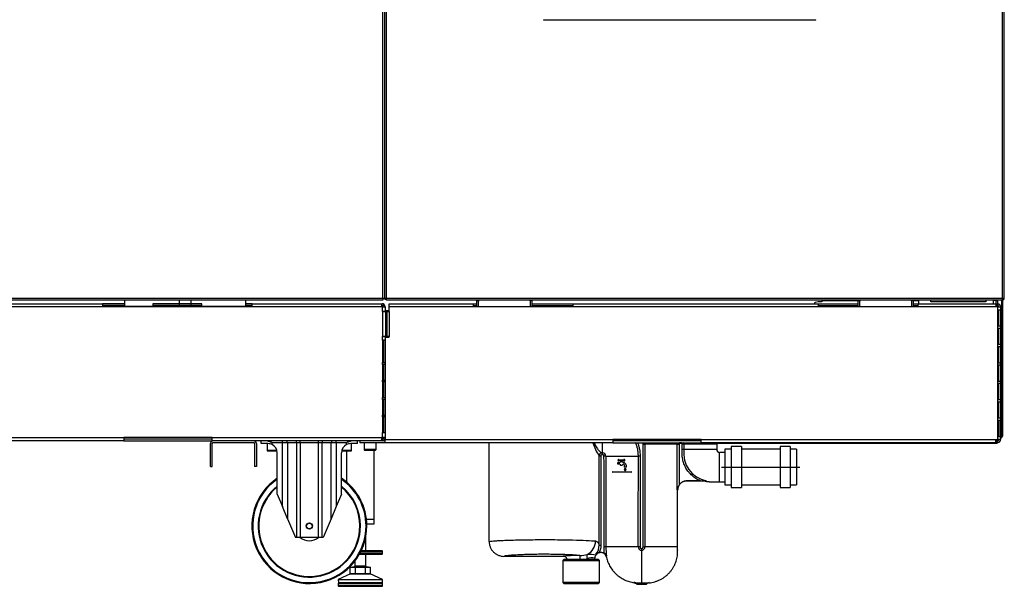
# Model space of a CAD drawing. Header units: millimetres. Extents: x 648 to 8064, y -571 to 3420.
# Tile 33 of 83: x 3489 to 4559, y -569 to 46. Entities that reach past the tile are written whole.
import ezdxf

# ---------------------------------------------------------------- set-up
doc = ezdxf.new("R2010")
doc.units = ezdxf.units.MM
doc.header["$MEASUREMENT"] = 0

# ---------------------------------------------------------------- blocks, each defined once
blk = doc.blocks.new('Voor')
for p, q in [((1419.9, 366), (1419.9, 1345)), ((1421.9, 366), (1421.9, 1345)), ((1421.9, 366), (1421.9, 1345)), ((1423.9, 366), (1423.9, 1345)), ((2093.4, 366), (2093.4, 1345)), ((2095.4, 366), (2095.4, 1345)), ((1594.4, 668.6), (1594.4, 668)), ((1890.5, 668), (1594.4, 668)), ((1890.5, 668), (1890.5, 668.6)), ((607.9, 366), (1419.9, 366)), ((1419.9, 364), (607.9, 364)), ((1138.9, 364), (1138.9, 357)), ((1198.9, 357), (1198.9, 364)), ((1210.9, 364), (1210.9, 357)), ((1270.9, 357), (1270.9, 364)), ((1419.9, 366), (1421.9, 366)), ((1419.9, 366), (1419.9, 364)), ((1421.9, 365), (1421.9, 366)), ((1421.9, 366), (1423.9, 366)), ((1421.9, 365), (1422.9, 365)), ((1422.9, 365), (1422.9, 366)), ((1423.9, 366), (2093.4, 366)), ((1423.9, 364), (1423.9, 366)), ((2093.4, 364), (1423.9, 364)), ((1524.4, 363.5), (1524.4, 364)), ((1579.4, 363.5), (1579.4, 364)), ((1896.9, 364), (1896.9, 363)), ((1938.9, 363.5), (1938.9, 364)), ((1993.9, 363.5), (1993.9, 364)), ((2002.4, 363), (2002.4, 364)), ((2015.4, 362.2), (2015.4, 364)), ((2075.4, 364), (2075.4, 362.2)), ((2086.9, 363.5), (2086.9, 364)), ((2093.4, 366), (2095.4, 366)), ((2093.4, 364.7), (2093.4, 366)), ((2093.4, 364.7), (2093.4, 364)), ((2093.4, 364), (2093.4, 364)), ((2094.1, 365.3), (2094.9, 364.7)), ((1418.4, 356.5), (599.1, 356.5)), ((857.9, 360), (1114.9, 360)), ((1114.9, 360), (1114.9, 357)), ((1138.9, 360), (1114.9, 360)), ((1138.9, 358), (1114.9, 358)), ((1222.9, 357), (1114.9, 357)), ((1222.9, 360), (1169.9, 360)), ((1169.9, 360), (1169.9, 357)), ((1210.9, 360), (1169.9, 360)), ((1210.9, 358), (1169.9, 358)), ((1277.9, 357), (1169.9, 357)), ((1222.9, 360), (1198.9, 360)), ((1222.9, 358), (1198.9, 358)), ((1222.9, 357), (1222.9, 360)), ((1277.9, 360), (1270.9, 360)), ((1277.9, 358), (1270.9, 358)), ((1277.9, 360), (1416.7, 360)), ((1277.9, 357), (1277.9, 360)), ((1416.7, 360), (1418.9, 360)), ((1418.4, 359), (1418.4, 356.5)), ((1418.4, 358), (1418.9, 358)), ((1419.4, 356.5), (1418.4, 356.5)), ((1418.9, 358), (1418.9, 360)), ((1419.4, 356.5), (1422.4, 356.5)), ((1419.4, 351.5), (1419.4, 356.5)), ((1420, 357.6), (1421.4, 359)), ((1422.4, 356.5), (1422.4, 351.5)), ((1426.7, 360), (1518.4, 360)), ((1426.7, 356.5), (1426.7, 360)), ((1518.4, 356.5), (1426.7, 356.5)), ((1426.7, 351.4), (1426.7, 356.5)), ((1518.4, 360), (1521.9, 360)), ((1518.4, 356.5), (1518.4, 360)), ((1518.4, 358), (1521.9, 358)), ((1626.4, 356.5), (1518.4, 356.5)), ((1521.9, 363.5), (1523.4, 363.5)), ((1521.9, 356.5), (1521.9, 363.5)), ((1523.4, 363.5), (1524.4, 363.5)), ((1523.4, 363.5), (1523.4, 356.5)), ((1580.4, 363.5), (1579.4, 363.5)), ((1580.4, 356.5), (1580.4, 363.5)), ((1581.9, 363.5), (1580.4, 363.5)), ((1581.9, 363.5), (1581.9, 356.5)), ((1581.9, 360), (1626.4, 360)), ((1581.9, 358), (1626.4, 358)), ((1626.4, 360), (1893.4, 360)), ((1626.4, 360), (1626.4, 356.5)), ((1893.4, 356.5), (1626.4, 356.5)), ((1888.9, 360), (1888.9, 360.2)), ((1892.9, 362), (1889.6, 361.2)), ((1896.9, 362), (1892.9, 362)), ((1893.4, 360), (1936.4, 360)), ((1893.4, 356.5), (1893.4, 360)), ((1893.4, 358), (1936.4, 358)), ((2001.4, 356.5), (1893.4, 356.5)), ((1936.4, 363), (1896.9, 363)), ((1896.9, 363), (1896.9, 362)), ((1936.4, 363.5), (1937.9, 363.5)), ((1936.4, 356.5), (1936.4, 363.5)), ((1937.9, 363.5), (1938.9, 363.5)), ((1937.9, 363.5), (1937.9, 356.5)), ((1994.9, 363.5), (1993.9, 363.5)), ((1994.9, 356.5), (1994.9, 363.5)), ((1996.4, 363.5), (1994.9, 363.5)), ((1996.4, 363.5), (1996.4, 356.5)), ((2002.4, 363), (1996.4, 363)), ((1996.4, 360), (2001.4, 360)), ((1996.4, 358), (2001.4, 358)), ((2001.4, 360), (2085.7, 360)), ((2001.4, 360), (2001.4, 356.5)), ((2086.1, 356.5), (2001.4, 356.5)), ((2002.4, 360), (2002.4, 363)), ((2075.4, 362.2), (2015.4, 362.2)), ((2086.4, 363.5), (2083.4, 363.5)), ((2083.4, 363.5), (2083.4, 360)), ((2085.7, 360), (2087.9, 360)), ((2085.7, 360), (2086.1, 360)), ((2086.1, 360), (2086.1, 356.5)), ((2086.1, 358), (2087.9, 358)), ((2088.4, 356.5), (2086.1, 356.5)), ((2086.4, 363.5), (2087.9, 363.5)), ((2086.4, 360), (2086.4, 363.5)), ((2086.4, 356.5), (2086.4, 358)), ((2087.9, 363.5), (2087.9, 360)), ((2087.9, 358), (2087.9, 360)), ((2088.5, 360), (2087.9, 360)), ((2087.9, 358), (2087.9, 356.5)), ((2088.2, 358), (2087.9, 358)), ((2088.5, 360), (2088.2, 358)), ((2088.4, 356.5), (2091.4, 356.5)), ((2088.4, 353.5), (2088.4, 356.5)), ((2088.4, 353.5), (2091.4, 353.5)), ((2088.4, 335.5), (2088.4, 353.5)), ((2089.4, 335.5), (2089.4, 353.5)), ((2091.4, 356.5), (2091.4, 353.5)), ((2091.4, 353.5), (2091.4, 335.5)), ((2092.4, 363), (2092.4, 216)), ((2093.4, 363), (2093.4, 216)), ((1422.4, 351.5), (1419.4, 351.5)), ((1419.4, 351.5), (1419.4, 324.5)), ((1419.8, 351.5), (1419.8, 351.4)), ((1419.8, 351.4), (1422.6, 351.4)), ((1420.4, 351.5), (1420.4, 351.4)), ((1422.4, 352.5), (1426.7, 352.5)), ((1422.4, 351.4), (1422.4, 351.5)), ((1423.3, 351.4), (1422.6, 351.4)), ((1422.6, 351.4), (1422.6, 324.5)), ((1424.6, 351.4), (1423.3, 351.4)), ((1423.3, 351.4), (1423.3, 324.5)), ((1424.6, 351.4), (1426.7, 351.4)), ((1424.6, 324.5), (1424.6, 351.4)), ((1426.7, 351.4), (1426.7, 324.5)), ((2088.4, 333.5), (2088.4, 335.5)), ((2091.4, 335.5), (2088.4, 335.5)), ((2088.4, 333.5), (2091.4, 333.5)), ((2088.4, 315.5), (2088.4, 333.5)), ((2089.4, 315.5), (2089.4, 333.5)), ((2091.4, 335.5), (2091.4, 333.5)), ((2091.4, 333.5), (2091.4, 315.5)), ((1419.4, 325.4), (1420.9, 324.5)), ((1419.4, 320.5), (1419.4, 324.5)), ((1419.4, 324.5), (1422.4, 324.5)), ((1420.4, 324.8), (1420.4, 324.5)), ((1422.6, 324.5), (1420.9, 324.5)), ((1422.4, 324.5), (1422.4, 323.5)), ((1422.4, 323.5), (1422.4, 212.5)), ((1422.4, 323.5), (1426.7, 323.5)), ((1422.6, 324.5), (1423.3, 324.5)), ((1423.3, 324.5), (1424.6, 324.5)), ((1426.7, 324.5), (1424.6, 324.5)), ((1426.7, 323.5), (1426.7, 324.5)), ((1422.4, 320.5), (1419.4, 320.5)), ((1419.4, 320.5), (1419.4, 296)), ((1420.4, 320.5), (1420.4, 296)), ((2088.4, 313.5), (2088.4, 315.5)), ((2091.4, 315.5), (2088.4, 315.5)), ((2088.4, 313.5), (2091.4, 313.5)), ((2088.4, 295.5), (2088.4, 313.5)), ((2089.4, 295.5), (2089.4, 313.5)), ((2091.4, 315.5), (2091.4, 313.5)), ((2091.4, 313.5), (2091.4, 295.5)), ((1419.4, 296), (1422.4, 296)), ((1419.4, 294), (1419.4, 296)), ((1422.4, 294), (1419.4, 294)), ((1419.4, 294), (1419.4, 277)), ((1420.4, 294), (1420.4, 277)), ((2088.4, 293.5), (2088.4, 295.5)), ((2091.4, 295.5), (2088.4, 295.5)), ((2088.4, 293.5), (2091.4, 293.5)), ((2088.4, 275.5), (2088.4, 293.5)), ((2089.4, 275.5), (2089.4, 293.5)), ((2091.4, 295.5), (2091.4, 293.5)), ((2091.4, 293.5), (2091.4, 275.5)), ((1419.4, 277), (1422.4, 277)), ((1419.4, 275), (1419.4, 277)), ((1422.4, 275), (1419.4, 275)), ((1419.4, 275), (1419.4, 258)), ((1420.4, 275), (1420.4, 258)), ((2088.4, 273.5), (2088.4, 275.5)), ((2091.4, 275.5), (2088.4, 275.5)), ((2088.4, 273.5), (2091.4, 273.5)), ((2088.4, 255.5), (2088.4, 273.5)), ((2089.4, 255.5), (2089.4, 273.5)), ((2091.4, 275.5), (2091.4, 273.5)), ((2091.4, 273.5), (2091.4, 255.5)), ((1419.4, 258), (1422.4, 258)), ((1419.4, 256), (1419.4, 258)), ((1422.4, 256), (1419.4, 256)), ((1419.4, 256), (1419.4, 239)), ((1420.4, 256), (1420.4, 239)), ((2088.4, 253.5), (2088.4, 255.5)), ((2091.4, 255.5), (2088.4, 255.5)), ((2088.4, 253.5), (2091.4, 253.5)), ((2088.4, 235.5), (2088.4, 253.5)), ((2089.4, 235.5), (2089.4, 253.5)), ((2091.4, 255.5), (2091.4, 253.5)), ((2091.4, 253.5), (2091.4, 235.5)), ((1419.4, 239), (1422.4, 239)), ((1419.4, 237), (1419.4, 239)), ((1422.4, 237), (1419.4, 237)), ((1419.4, 237), (1419.4, 220)), ((1420.4, 237), (1420.4, 220)), ((2088.4, 233.5), (2088.4, 235.5)), ((2091.4, 235.5), (2088.4, 235.5)), ((2091.4, 235.5), (2091.4, 233.5)), ((2088.4, 233.5), (2091.4, 233.5)), ((2088.4, 215.5), (2088.4, 233.5)), ((2089.4, 233.5), (2089.4, 215.5)), ((2091.4, 233.5), (2091.4, 215.5)), ((991.4, 214.5), (1138.4, 214.5)), ((1138.4, 214.5), (1138.4, 211)), ((1234.4, 214.5), (1138.4, 214.5)), ((1234.4, 214.5), (1418.4, 214.5)), ((1234.4, 211), (1234.4, 214.5)), ((1418.4, 214.5), (1419.4, 214.5)), ((1418.4, 214.5), (1418.4, 212.1)), ((1419.4, 214.5), (1419.4, 220)), ((1419.4, 220), (1422.4, 220)), ((1422.4, 214.5), (1419.4, 214.5)), ((2088.4, 212.5), (2088.4, 215.5)), ((2091.4, 215.5), (2088.4, 215.5)), ((2091.4, 215.5), (2091.4, 212.5)), ((1138.4, 211), (991.4, 211)), ((1234.4, 213), (1138.4, 213)), ((1138.4, 211), (1234.4, 211)), ((1232.4, 183), (1232.4, 208)), ((1416.7, 211), (1234.4, 211)), ((1234.4, 183), (1234.4, 208)), ((1279.4, 209), (1235.4, 209)), ((1280.4, 208), (1280.4, 183)), ((1282.4, 208), (1282.4, 183)), ((1287.4, 208), (1287.4, 211)), ((1294.9, 208), (1287.4, 208)), ((1293.9, 208), (1293.9, 200.6)), ((1299.4, 207), (1299.4, 209)), ((1310.6, 209), (1299.4, 209)), ((1310.6, 209), (1310.6, 211)), ((1310.6, 139.8), (1310.6, 209)), ((1316.2, 209), (1310.6, 209)), ((1316.2, 209), (1316.2, 126.4)), ((1326.4, 209), (1316.2, 209)), ((1326.4, 106), (1326.4, 209)), ((1330, 209), (1326.4, 209)), ((1330, 209), (1330, 211)), ((1330, 209), (1330, 106)), ((1349.8, 209), (1330, 209)), ((1349.8, 209), (1349.8, 211)), ((1349.8, 106), (1349.8, 209)), ((1353.4, 209), (1349.8, 209)), ((1353.4, 209), (1353.4, 106)), ((1363.6, 209), (1353.4, 209)), ((1363.6, 126.4), (1363.6, 209)), ((1369.2, 209), (1363.6, 209)), ((1369.2, 209), (1369.2, 211)), ((1369.2, 209), (1369.2, 139.8)), ((1380.4, 209), (1369.2, 209)), ((1380.4, 207), (1380.4, 209)), ((1392.4, 208), (1384.9, 208)), ((1385.9, 200.6), (1385.9, 208)), ((1392.4, 208), (1392.4, 211)), ((1394.9, 211), (1394.9, 209)), ((1422.4, 209), (1394.9, 209)), ((1399.4, 209), (1399.4, 201.6)), ((1412.4, 201.6), (1412.4, 209)), ((1418.9, 211), (1416.7, 211)), ((1418.9, 213), (1418.4, 213)), ((1418.9, 213), (1418.9, 211)), ((1422.4, 211), (1418.9, 211)), ((1420, 213.5), (1421.4, 212.1)), ((1422.4, 212.5), (1669.9, 212.5)), ((1422.4, 209), (1422.4, 212.5)), ((1669.9, 209), (1422.4, 209)), ((1535.4, 101.5), (1535.4, 209)), ((1658.7, 197.8), (1658.7, 209)), ((1669.9, 212.5), (1669.9, 209)), ((1765.9, 212.5), (1669.9, 212.5)), ((1765.9, 211), (1669.9, 211)), ((1669.9, 209), (1765.9, 209)), ((1702.7, 95.7), (1702.7, 207.3)), ((1702.7, 207.3), (1704.7, 207.3)), ((1704.7, 207.3), (1704.7, 95.7)), ((1739.9, 207.3), (1704.7, 207.3)), ((2085.8, 208), (1728.4, 208)), ((1739.9, 157.6), (1739.9, 207.3)), ((1741.9, 207.4), (1741.9, 163.2)), ((1745.1, 201.5), (1745.1, 207.4)), ((1782.7, 207.3), (1747.1, 207.3)), ((1747.1, 207.3), (1747.1, 201.5)), ((1765.9, 212.5), (2086.1, 212.5)), ((1765.9, 209), (1765.9, 212.5)), ((2085.7, 209), (1765.9, 209)), ((1782.7, 207.3), (1782.7, 201.5)), ((1798.6, 204.8), (1798.6, 160.3)), ((1809.6, 204.8), (1798.6, 204.8)), ((1809.6, 204.8), (1809.6, 160.3)), ((1851.6, 204.8), (1851.6, 160.3)), ((1862.6, 204.8), (1851.6, 204.8)), ((1862.6, 204.8), (1862.6, 160.3)), ((2086.1, 209.1), (2085.7, 209)), ((2087.9, 209), (2085.7, 209)), ((2087.1, 208.2), (2085.8, 208)), ((2086.1, 212.5), (2088.4, 212.5)), ((2086.1, 209.1), (2086.1, 212.5)), ((2087.9, 211), (2086.1, 211)), ((2087.1, 212.5), (2087.1, 208.2)), ((2087.9, 211), (2088.2, 211.1)), ((2087.9, 211), (2087.9, 209)), ((2087.9, 209), (2088.5, 209.1)), ((2088.5, 209.1), (2088.2, 211.1)), ((2091.4, 212.5), (2088.4, 212.5)), ((1304.6, 200.6), (1293.9, 200.6)), ((1294.5, 200), (1304.7, 200)), ((1304.9, 153.1), (1304.9, 198)), ((1374.9, 153.1), (1374.9, 198)), ((1375.1, 200), (1385.3, 200)), ((1385.9, 200.6), (1375.2, 200.6)), ((1380.4, 200), (1380.4, 166.1)), ((1412.4, 201.6), (1399.4, 201.6)), ((1400, 201), (1411.8, 201)), ((1410.4, 126), (1410.4, 201)), ((1654.9, 97.8), (1654.9, 194.8)), ((1654.9, 194.8), (1656.9, 194.8)), ((1656.9, 194.8), (1656.9, 97.8)), ((1657.7, 197.8), (1658.7, 197.8)), ((1657.7, 197.8), (1657.8, 195.8)), ((1658.8, 195.8), (1657.8, 195.8)), ((1662.2, 194.3), (1697.6, 194.3)), ((1699.5, 194.3), (1697.6, 194.3)), ((1747.1, 201.5), (1745.1, 201.5)), ((1782.7, 201.5), (1747.1, 201.5)), ((1785.7, 166.5), (1785.7, 198.5)), ((1791.6, 198.5), (1785.7, 198.5)), ((1791.6, 201.8), (1791.6, 163.3)), ((1798.6, 201.8), (1791.6, 201.8)), ((1851.6, 201.8), (1809.6, 201.8)), ((1869.6, 201.8), (1862.6, 201.8)), ((1869.6, 201.8), (1869.6, 163.3)), ((1232.4, 183), (1234.4, 183)), ((1282.4, 183), (1280.4, 183)), ((1675.3, 187.3), (1677.3, 187.3)), ((1675.3, 185.5), (1675.3, 187.3)), ((1677.3, 185.5), (1675.3, 185.5)), ((1676.4, 190.7), (1678.1, 190.4)), ((1678, 189.4), (1676.4, 189)), ((1678.6, 189.4), (1678, 189.4)), ((1678.1, 190.4), (1680.1, 190.4)), ((1678.6, 188.4), (1678.6, 189.4)), ((1679.6, 189.4), (1679.6, 188.4)), ((1680.2, 189.4), (1679.6, 189.4)), ((1680.1, 190.4), (1681.9, 190.7)), ((1681.9, 189), (1680.2, 189.4)), ((1680.9, 187.3), (1681.4, 187.3)), ((1681.4, 185.5), (1680.9, 185.5)), ((1682.4, 182.5), (1682.4, 184.5)), ((1684.2, 182.5), (1682.4, 182.5)), ((1684.2, 184.5), (1684.2, 182.5)), ((1788.1, 182.5), (1873.1, 182.5)), ((1669.8, 177.5), (1689.8, 177.5)), ((1689.8, 176.8), (1669.8, 176.8)), ((1682.6, 179.8), (1683.3, 181.5)), ((1683.3, 181.5), (1684, 179.8)), ((1764.9, 167.6), (1750.2, 167.6)), ((1750.3, 167.5), (1769.4, 167.5)), ((1785.7, 166.5), (1791.6, 166.5)), ((1791.6, 163.3), (1798.6, 163.3)), ((1809.6, 163.3), (1851.6, 163.3)), ((1862.6, 163.3), (1869.6, 163.3)), ((1304.9, 153.1), (1310.6, 139.8)), ((1374.9, 153.1), (1369.2, 139.8)), ((1740.3, 95.7), (1740.3, 157.5)), ((1798.6, 160.3), (1809.6, 160.3)), ((1851.6, 160.3), (1862.6, 160.3)), ((1316.2, 126.4), (1310.6, 139.8)), ((1369.2, 139.8), (1363.6, 126.4)), ((1316.2, 126.4), (1324.9, 106)), ((1363.6, 126.4), (1354.9, 106)), ((1401.9, 126), (1410.4, 126)), ((1401.9, 126), (1410.4, 126)), ((1402.3, 121), (1410.4, 121)), ((1410.4, 121), (1410.4, 126)), ((1401.4, 91.4), (1401.4, 107.4)), ((1326.4, 106), (1324.9, 106)), ((1330, 106), (1326.4, 106)), ((1349.8, 106), (1330, 106)), ((1353.4, 106), (1349.8, 106)), ((1354.9, 106), (1353.4, 106)), ((1654.9, 97.8), (1656.9, 97.8)), ((1394.4, 88), (1418.9, 88)), ((1419.4, 88.5), (1394.7, 88.5)), ((1395.9, 90.9), (1419.4, 90.9)), ((1418.9, 91.4), (1396.2, 91.4)), ((1401.4, 74.8), (1401.4, 88)), ((1419.4, 88.5), (1419.4, 90.9)), ((1652, 87.6), (1652, 87.6)), ((1655, 89.6), (1655.8, 89.6)), ((1657.8, 89.6), (1655.8, 89.6)), ((1657.7, 89.5), (1656, 89.5)), ((1656, 89.5), (1656, 89.5)), ((1657.7, 89.5), (1657.7, 89.5)), ((1660.5, 88.8), (1660.3, 95.7)), ((1662.3, 95.7), (1660.3, 95.7)), ((1697.5, 95.7), (1662.3, 95.7)), ((1699.5, 95.7), (1697.5, 95.7)), ((1701.1, 94.1), (1701.1, 92.1)), ((1701.1, 92.1), (1701.1, 56.8)), ((1702.7, 95.7), (1704.7, 95.7)), ((1740.3, 95.7), (1704.7, 95.7)), ((1389.4, 80.4), (1389.4, 74.8)), ((1615.6, 85.5), (1551.4, 85.5)), ((1616.4, 82.1), (1615.4, 81.1)), ((1615.4, 81.1), (1655.4, 81.1)), ((1615.4, 81.1), (1615.4, 57.1)), ((1654.4, 82.1), (1616.4, 82.1)), ((1650.1, 82.1), (1650.1, 83.5)), ((1655.4, 81.1), (1654.4, 82.1)), ((1655.4, 57.1), (1655.4, 81.1)), ((1662.6, 85.5), (1662.6, 85.5)), ((1384.8, 66.5), (1371.4, 60.4)), ((1384.4, 66.9), (1384.4, 73.9)), ((1384.4, 73.9), (1389.9, 73.9)), ((1384.4, 66.9), (1387.2, 66.5)), ((1384.4, 66.9), (1385.9, 66.5)), ((1384.8, 66.5), (1406, 66.5)), ((1389, 66.5), (1385, 66.5)), ((1386.7, 74), (1404.1, 74)), ((1386.7, 74), (1386.7, 73.9)), ((1387.2, 66.5), (1389.9, 66.9)), ((1401.4, 74.8), (1389.4, 74.8)), ((1389.9, 66.9), (1389.9, 73.9)), ((1389.9, 73.9), (1400.9, 73.9)), ((1405.8, 66.5), (1391.4, 66.5)), ((1395.4, 66.5), (1400.9, 66.9)), ((1400.9, 66.9), (1400.9, 73.9)), ((1400.9, 73.9), (1406.4, 73.9)), ((1400.9, 66.9), (1403.6, 66.5)), ((1403.6, 66.5), (1406.4, 66.9)), ((1404.1, 73.9), (1404.1, 74)), ((1404.9, 66.5), (1406.4, 66.9)), ((1419.4, 60.4), (1406, 66.5)), ((1406.4, 66.9), (1406.4, 73.9)), ((1371.4, 60.4), (1419.4, 60.4)), ((1371.4, 60.4), (1371.5, 56.8)), ((1371.4, 55.9), (1419.4, 55.9)), ((1371.4, 55.9), (1371.4, 53.5)), ((1419.3, 56.8), (1371.5, 56.8)), ((1418.9, 56.4), (1371.9, 56.4)), ((1419.3, 56.8), (1419.4, 60.4)), ((1419.4, 53.5), (1419.4, 55.9)), ((1655.4, 57.1), (1615.4, 57.1)), ((1615.4, 57.1), (1616.4, 56.1)), ((1616.4, 56.1), (1654.4, 56.1)), ((1654.4, 56.1), (1655.4, 57.1)), ((1701.1, 55.4), (1695.9, 55.4)), ((1696.2, 55.1), (1696.1, 55)), ((1706.1, 55), (1696.1, 55)), ((1706, 55.1), (1696.2, 55.1)), ((1701.1, 55.4), (1701.1, 56.8)), ((1706.3, 55.4), (1701.1, 55.4)), ((1706, 55.1), (1706.3, 55.4)), ((1706, 55.1), (1706.1, 55)), ((1419.4, 53.5), (1371.4, 53.5)), ((1371.9, 53), (1418.9, 53))]:
    blk.add_line(p, q)
for radius in [3.5, 3]:
    blk.add_circle((1339.9, 118.5), radius)
for centre, radius, start, end in [((2091.4, 363), 1, 0, 90), ((2091.4, 363), 2, 0, 30), ((2093.4, 366), 1, 270, 316.9204), ((2093.4, 366), 1, 270, 292.4913), ((2089.7, 364.6), 3.68, 351.0223, 0.9331), ((2093.4, 366), 2, 270, 316.9205), ((2093.4, 366), 2, 270, 289.5612), ((2093.4, 366), 1, 316.9205, 360), ((2093.4, 366), 2, 314.9697, 316.9205), ((2093.4, 366), 2, 316.9205, 0), ((1418.9, 356.5), 3.5, 45, 90), ((1418.9, 356.5), 1.5, 45, 90), ((1418.9, 356.5), 1.5, 0, 45), ((1418.9, 356.5), 3.5, 0, 45), ((1889.9, 360.2), 1, 105, 180), ((2087.9, 356.5), 3.5, 79.4836, 90), ((2087.9, 356.5), 1.5, 0, 79.4836), ((2087.9, 356.5), 3.5, 0, 79.4836), ((1418.9, 214.5), 1.5, 315, 0), ((1418.9, 214.5), 3.5, 315, 0), ((2091.4, 216), 1, 270, 360), ((2091.4, 216), 2, 270, 0), ((1235.4, 208), 3, 90, 180), ((1235.4, 208), 1, 90, 180), ((1279.4, 208), 3, 0, 90), ((1279.4, 208), 1, 0, 90), ((1294.9, 198), 10, 63.2563, 90), ((1294.9, 198), 10, 0, 63.2563), ((1384.9, 198), 10, 116.7437, 180), ((1384.9, 198), 10, 90, 116.7437), ((1418.9, 214.5), 1.5, 270, 315), ((1418.9, 214.5), 3.5, 270, 315), ((1418.9, 214.5), 1.5, 300.3085, 315), ((1418.9, 214.5), 3.5, 300.3085, 315), ((1685.6, 217.9), 38.4, 193.4837, 217.0211), ((1743.4, 207.5), 3.47, 153.3616, 182.7269), ((1743.6, 207.5), 3.46, 357.2205, 26.6065), ((2087.9, 212.5), 1.5, 280.5164, 0), ((2087.9, 212.5), 3.5, 280.5164, 360), ((1294.5, 200.6), 0.6, 180, 270), ((1385.3, 200.6), 0.6, 270, 0), ((1400, 201.6), 0.6, 180, 270), ((1411.8, 201.6), 0.6, 270, 0), ((1657.9, 194.8), 3.01, 94.3205, 179.3317), ((1658.8, 194.4), 3.41, 358.3451, 92.3469), ((1530.9, 191.3), 127.9, 2.0349, 2.9205), ((1777.3, 197.5), 30.5, 172.4123, 258.7614), ((1785.7, 201.5), 3, 180, 270), ((1676.2, 189.9), 0.846, 79.3208, 281.1736), ((1679.1, 186.4), 2, 104.4775, 153.2563), ((1679.1, 186.4), 2, 206.7437, 333.2563), ((1679.1, 186.4), 2, 26.7437, 75.5225), ((1681.4, 184.5), 2.8, 0, 90), ((1681.4, 184.5), 1, 0, 90), ((1682, 189.9), 0.846, 258.8264, 100.6792), ((1669.8, 177.2), 0.375, 90, 270), ((1683.3, 179.5), 0.75, 157.9757, 22.0243), ((1689.8, 177.2), 0.375, 270, 90), ((1339.9, 118.5), 62.5, 124.0558, 0), ((1339.9, 118.5), 61.6, 124.6177, 0), ((1339.9, 118.5), 55.6, 129.0054, 0), ((1339.9, 118.5), 54.9, 129.6286, 0), ((1339.9, 118.5), 62.5, 0, 55.9442), ((1339.9, 118.5), 61.6, 0, 55.3823), ((1339.9, 118.5), 55.6, 0, 50.9946), ((1339.9, 118.5), 54.9, 0, 50.3714), ((1751.6, 156.6), 11.7, 146.0201, 174.8894), ((1750.1, 167.2), 0.353, 59.579, 79.5528), ((1765.3, 868.9), 701.4, 269.9648, 270.4966), ((1770.9, 151.6), 16, 88.4146, 95.3988), ((1339.9, 118.5), 16, 230.8188, 308.6248), ((1638.9, 97.6), 16, 321.9159, 0.8065), ((1418.9, 90.9), 0.5, 0, 90), ((1418.9, 88.5), 0.5, 270, 0), ((1633.7, 115.4), 29, 270.7916, 286.9217), ((1641.3, 26.6), 61, 80.4816, 89.2308), ((1656.2, 83), 6.64, 100.5249, 134.7205), ((1656, 84.5), 5, 90.0375, 142.3011), ((1657.7, 84.5), 5, 11.2546, 89.9704), ((1657.2, 83.7), 6.14, 18.8378, 56.7996), ((1708.9, 93.9), 46.6, 177.7179, 190.1326), ((1701, 95.6), 3.5, 178.2377, 271.6962), ((1701.2, 95.6), 3.48, 267.9621, 2.038), ((1633.9, 100.6), 19.2, 285.0006, 294.3845), ((1646.8, 65.4), 18.4, 79.6813, 105.8099), ((1385, 66), 0.5, 90, 114.6025), ((1388.6, 74.8), 0.8, 270, 0), ((1402.2, 74.8), 0.8, 180, 270), ((1405.8, 66), 0.5, 65.3975, 90), ((1371.9, 55.9), 0.5, 90, 180), ((1372, 56.9), 0.5, 181, 270), ((1418.8, 56.9), 0.5, 270, 359), ((1418.9, 55.9), 0.5, 0, 90), ((1699.4, 109.7), 52.9, 262.8913, 271.8851), ((1691.4, 51.3), 6.1, 42.8624, 76.9466), ((1703.6, 129.5), 72.8, 268.0634, 274.6243), ((1710.6, 51), 6.11, 100.7965, 134.7369), ((1371.9, 53.5), 0.5, 180, 270), ((1418.9, 53.5), 0.5, 270, 0)]:
    blk.add_arc(centre, radius, start, end)
for centre, major_axis, ratio, start_param, end_param in [((1314.8, 209), (0, 2), 0.707107, 4.712389, 6.283185), ((1325, 209), (0, 2), 0.707107, -1.570796, 0), ((1354.8, 209), (0, 2), 0.707107, 0, 1.570796), ((1365, 209), (0, 2), 0.707107, 0, 1.570796), ((1636, 102.2), (1.9, 15.9), 0.939111, 3.684894, 4.824782), ((1635.4, 85.5), (19.8, 0), 0.043661, 1.637295, 3.13055), ((1634.1, 81.4), (-0.01, 5), 0.066449, -1.439619, -0.04373), ((1644, 83.1), (-1.54, 4.76), 0.419196, 0.196927, 1.436013)]:
    blk.add_ellipse(centre, major_axis=major_axis, ratio=ratio, start_param=start_param, end_param=end_param)
for points, knots in [([(1416.7, 360), (1417, 360), (1417.3, 359.9), (1417.8, 359.6), (1418.1, 359.3), (1418.4, 359)], [0, 0, 0, 0, 0.5, 0.5, 1, 1, 1, 1]), ([(1299.4, 209), (1298.8, 209.3), (1298.3, 209.5), (1297.1, 209.9), (1296.6, 210.2), (1295.7, 210.4), (1295.5, 210.5), (1294.9, 210.7), (1294.6, 210.8), (1293.8, 210.9), (1293.3, 211), (1292.8, 211)], [0, 0, 0, 0, 0.25, 0.25, 0.5, 0.5, 0.625, 0.625, 0.75, 0.75, 1, 1, 1, 1]), ([(1387, 211), (1386.5, 211), (1386, 210.9), (1385.2, 210.8), (1384.9, 210.7), (1384.3, 210.5), (1384.1, 210.4), (1383.2, 210.2), (1382.7, 209.9), (1381.5, 209.5), (1381, 209.3), (1380.4, 209)], [0, 0, 0, 0, 0.25, 0.25, 0.375, 0.375, 0.5, 0.5, 0.75, 0.75, 1, 1, 1, 1]), ([(1418.4, 212.1), (1418.1, 211.7), (1417.8, 211.5), (1417.3, 211.1), (1417, 211), (1416.7, 211)], [0, 0, 0, 0, 0.5, 0.5, 1, 1, 1, 1]), ([(1649.4, 209), (1649.7, 208.1), (1650.1, 207.3), (1651.3, 205), (1652.2, 203.6), (1653.9, 201.2), (1654.8, 200.2), (1656.4, 198.6), (1657.1, 198), (1657.7, 197.8)], [0, 0, 0, 0, 0.127786, 0.127786, 0.418524, 0.418524, 0.709262, 0.709262, 1, 1, 1, 1]), ([(1697.6, 194.3), (1697.6, 194.4), (1697.6, 194.5), (1697.6, 194.6), (1697.6, 194.9), (1697.6, 195.4), (1697.5, 195.9), (1697.5, 196.8), (1697.4, 197.5), (1697.2, 199.4), (1697.1, 200.6), (1696.6, 203), (1696.2, 204.3), (1695.7, 206.1), (1695.5, 206.7), (1695, 207.9), (1694.8, 208.5), (1694.5, 209.1), (1694.5, 209.1), (1694.5, 209.2)], [0, 0, 0, 0, 0.015485, 0.015485, 0.030971, 0.061942, 0.123883, 0.123883, 0.247766, 0.247766, 0.495532, 0.495532, 0.743299, 0.743299, 0.867182, 0.867182, 0.991065, 0.991065, 1, 1, 1, 1]), ([(1696.6, 209.1), (1697.1, 208), (1697.5, 206.9), (1698.2, 204.5), (1698.5, 203.2), (1699.3, 199.5), (1699.5, 196.9), (1699.5, 194.3)], [0, 0, 0, 0, 0.238625, 0.238625, 0.492417, 0.492417, 1, 1, 1, 1]), ([(1739.9, 207.3), (1739.9, 207.3), (1740, 207.3), (1740.3, 207.3), (1740.4, 207.3), (1740.8, 207.3), (1741, 207.3), (1741.3, 207.4), (1741.4, 207.4), (1741.6, 207.4), (1741.7, 207.4), (1741.9, 207.4)], [0, 0, 0, 0, 0.25, 0.25, 0.5, 0.5, 0.75, 0.75, 0.875, 0.875, 1, 1, 1, 1]), ([(1743.5, 209), (1743.4, 209), (1743.3, 209), (1743.1, 209), (1743, 209), (1742.7, 208.9), (1742.6, 208.8), (1742.5, 208.7), (1742.4, 208.7), (1742.1, 208.4), (1742, 208.2), (1741.9, 207.9), (1741.9, 207.8), (1741.8, 207.6), (1741.8, 207.5), (1741.9, 207.4)], [0, 0, 0, 0, 0.125, 0.125, 0.25, 0.25, 0.375, 0.375, 0.5, 0.5, 0.75, 0.75, 0.875, 0.875, 1, 1, 1, 1]), ([(1745.1, 207.4), (1745.1, 207.5), (1745.1, 207.6), (1745.1, 207.8), (1745.1, 207.9), (1745, 208.2), (1744.9, 208.4), (1744.6, 208.6), (1744.6, 208.7), (1744.4, 208.8), (1744.3, 208.9), (1744.1, 209), (1744, 209), (1743.7, 209), (1743.6, 209), (1743.5, 209)], [0, 0, 0, 0, 0.125, 0.125, 0.25, 0.25, 0.5, 0.5, 0.625, 0.625, 0.75, 0.75, 0.875, 0.875, 1, 1, 1, 1]), ([(1747.1, 207.3), (1747.1, 207.3), (1747, 207.3), (1746.7, 207.3), (1746.6, 207.3), (1746.2, 207.3), (1746, 207.3), (1745.7, 207.4), (1745.6, 207.4), (1745.4, 207.4), (1745.3, 207.4), (1745.1, 207.4)], [0, 0, 0, 0, 0.25, 0.25, 0.5, 0.5, 0.75, 0.75, 0.875, 0.875, 1, 1, 1, 1]), ([(1657.8, 195.8), (1657.6, 195.8), (1657.3, 195.6), (1657.1, 195.4), (1657, 195.3), (1656.9, 195), (1656.9, 194.9), (1656.9, 194.8)], [0, 0, 0, 0, 0.5, 0.5, 0.75, 0.75, 1, 1, 1, 1]), ([(1660.2, 194.3), (1660.2, 194.4), (1660.2, 194.5), (1660.2, 194.7), (1660.2, 194.8), (1660.1, 195.1), (1660, 195.3), (1659.7, 195.6), (1659.5, 195.7), (1659.1, 195.8), (1659, 195.8), (1658.8, 195.8)], [0, 0, 0, 0, 0.125, 0.125, 0.25, 0.25, 0.5, 0.5, 0.75, 0.75, 1, 1, 1, 1]), ([(1660.3, 95.7), (1660.3, 109), (1660.3, 122.3), (1660.3, 135.6), (1660.3, 155.2), (1660.3, 174.7), (1660.2, 194.3)], [0, 0, 0, 0, 0.403944, 0.403944, 0.403944, 1, 1, 1, 1]), ([(1662.2, 194.3), (1662.2, 194.3), (1662.2, 194.3), (1662.1, 194.3), (1662.1, 194.3), (1662, 194.3), (1661.9, 194.3), (1661.9, 194.3), (1661.8, 194.3), (1661.7, 194.3), (1661.5, 194.3), (1661.4, 194.3), (1661.2, 194.3), (1661, 194.3), (1660.8, 194.3), (1660.5, 194.3), (1660.3, 194.3), (1660.2, 194.3)], [0, 0, 0, 0, 0.05223, 0.105291, 0.159183, 0.213906, 0.26946, 0.325846, 0.383063, 0.441112, 0.499992, 0.561114, 0.631125, 0.710022, 0.797803, 0.894463, 1, 1, 1, 1]), ([(1662.2, 194.3), (1662.2, 193), (1662.2, 191.6), (1662.2, 190.3), (1662.2, 185), (1662.2, 179.6), (1662.2, 174.3), (1662.2, 163.6), (1662.2, 153), (1662.3, 142.3), (1662.3, 126.8), (1662.3, 111.3), (1662.3, 95.7)], [0, 0, 0, 0, 0.040575, 0.040575, 0.040575, 0.202874, 0.202874, 0.202874, 0.527472, 0.527472, 0.527472, 1, 1, 1, 1]), ([(1697.5, 95.7), (1697.5, 97.1), (1697.5, 98.4), (1697.5, 99.7), (1697.5, 105.1), (1697.5, 110.4), (1697.5, 115.7), (1697.5, 126.4), (1697.5, 137.1), (1697.5, 147.7), (1697.6, 163.3), (1697.6, 178.8), (1697.6, 194.3)], [0, 0, 0, 0, 0.040575, 0.040575, 0.040575, 0.202874, 0.202874, 0.202874, 0.527472, 0.527472, 0.527472, 1, 1, 1, 1]), ([(1699.5, 194.3), (1699.5, 181), (1699.5, 167.7), (1699.5, 154.4), (1699.5, 134.8), (1699.5, 115.3), (1699.5, 95.7)], [0, 0, 0, 0, 0.404898, 0.404898, 0.404898, 1, 1, 1, 1]), ([(1764.9, 167.6), (1764, 167.9), (1763.2, 168.3), (1761.7, 169.1), (1760.9, 169.5), (1758.7, 171), (1757.3, 172), (1755.3, 173.8), (1754.7, 174.4), (1753.8, 175.3), (1753.5, 175.6), (1752.9, 176.3), (1752.6, 176.6), (1751.2, 178.4), (1750.2, 179.8), (1748.9, 182.1), (1748.5, 182.9), (1747.8, 184.5), (1747.4, 185.3), (1746.5, 187.8), (1746.1, 189.4), (1745.4, 192.8), (1745.2, 194.6), (1745.2, 196.7), (1745.2, 197.2), (1745.2, 198), (1745.1, 199.3), (1745.1, 200.7), (1745.1, 201.5)], [0, 0, 0, 0, 0.0625, 0.0625, 0.125, 0.125, 0.25, 0.25, 0.3125, 0.3125, 0.34375, 0.34375, 0.375, 0.375, 0.5, 0.5, 0.5625, 0.5625, 0.625, 0.625, 0.75, 0.75, 0.875, 0.875, 0.90625, 0.90625, 0.9375, 1, 1, 1, 1]), ([(1750.3, 167.5), (1749.6, 167.5), (1749, 167.5), (1748, 167.3), (1747.7, 167.2), (1747.1, 167), (1746.5, 166.8), (1745.9, 166.5), (1745.3, 166.2), (1745, 166), (1744.2, 165.5), (1743.7, 165.1), (1743, 164.4), (1742.8, 164.1), (1742.4, 163.6), (1742.2, 163.4), (1741.6, 162.5), (1741.3, 162), (1740.9, 161.1), (1740.8, 160.7), (1740.6, 160.1), (1740.5, 159.8), (1740.4, 158.8), (1740.3, 158.2), (1740.3, 157.5)], [0, 0, 0, 0, 0.125, 0.125, 0.1875, 0.1875, 0.25, 0.3125, 0.3125, 0.375, 0.375, 0.5, 0.5, 0.5625, 0.5625, 0.625, 0.625, 0.75, 0.75, 0.8125, 0.8125, 0.875, 0.875, 1, 1, 1, 1]), ([(1741.9, 163.2), (1742.1, 163.5), (1742.3, 163.8), (1742.9, 164.4), (1743.2, 164.7), (1743.8, 165.3), (1744.1, 165.5), (1744.7, 166), (1745.1, 166.2), (1746.2, 166.8), (1746.9, 167.1), (1748.1, 167.4), (1748.5, 167.4), (1749.4, 167.5), (1749.8, 167.6), (1750.2, 167.6)], [0, 0, 0, 0, 0.125, 0.125, 0.25, 0.25, 0.375, 0.375, 0.5, 0.5, 0.75, 0.75, 0.875, 0.875, 1, 1, 1, 1]), ([(1740.3, 157.5), (1740.3, 157.5), (1740.3, 157.5), (1740.3, 157.5), (1740.3, 157.5), (1740.2, 157.6), (1740.2, 157.6), (1740.1, 157.6), (1740, 157.6), (1739.9, 157.6)], [0, 0, 0, 0, 0.125, 0.125, 0.25, 0.25, 0.5, 0.5, 1, 1, 1, 1]), ([(1535.4, 101.5), (1535.7, 101.6), (1536.3, 101.7), (1537.9, 102), (1539, 102.1), (1541.5, 102.3), (1543.1, 102.4), (1546.6, 102.7), (1548.5, 102.8), (1552.9, 103), (1555.2, 103.1), (1560.3, 103.2), (1563.1, 103.3), (1567.4, 103.4), (1568.9, 103.5), (1571.9, 103.5), (1573.5, 103.5), (1578.4, 103.6), (1581.8, 103.6), (1588.9, 103.7), (1592.6, 103.7), (1599.7, 103.7), (1603.4, 103.7), (1610.4, 103.6), (1613.7, 103.6), (1618.6, 103.5), (1620.1, 103.5), (1623.1, 103.4), (1624.6, 103.4), (1631.7, 103.2), (1636.8, 103), (1645.2, 102.6), (1648.6, 102.4), (1651.1, 102.2)], [0, 0, 0, 0, 0.0625, 0.0625, 0.125, 0.125, 0.1875, 0.1875, 0.25, 0.25, 0.3125, 0.3125, 0.375, 0.375, 0.40625, 0.40625, 0.4375, 0.4375, 0.5, 0.5, 0.5625, 0.5625, 0.625, 0.625, 0.6875, 0.6875, 0.71875, 0.71875, 0.75, 0.75, 0.875, 0.875, 1, 1, 1, 1]), ([(1535.4, 101.5), (1535.4, 100.4), (1535.5, 99.4), (1535.8, 97.9), (1535.9, 97.3), (1536.2, 96.3), (1536.6, 95.4), (1537, 94.4), (1537.5, 93.5), (1537.8, 93), (1538.7, 91.7), (1539.4, 90.9), (1540.5, 89.8), (1540.8, 89.5), (1541.7, 88.8), (1542.1, 88.5), (1543.4, 87.6), (1544.3, 87.2), (1545.8, 86.6), (1546.3, 86.4), (1547.3, 86.1), (1547.8, 85.9), (1549.3, 85.6), (1550.3, 85.5), (1551.4, 85.5)], [0, 0, 0, 0, 0.125, 0.125, 0.1875, 0.1875, 0.25, 0.3125, 0.3125, 0.375, 0.375, 0.5, 0.5, 0.5625, 0.5625, 0.625, 0.625, 0.75, 0.75, 0.8125, 0.8125, 0.875, 0.875, 1, 1, 1, 1]), ([(1651.1, 102.2), (1652, 102.1), (1652.8, 101.6), (1653.6, 100.6), (1653.7, 100.4), (1654, 99.9), (1654.2, 99.6), (1654.4, 99.1), (1654.5, 98.8), (1654.7, 98.3), (1654.8, 98.1), (1654.9, 97.8)], [0, 0, 0, 0, 0.5, 0.5, 0.625, 0.625, 0.75, 0.75, 0.875, 0.875, 1, 1, 1, 1]), ([(1656.9, 97.8), (1656.9, 96.4), (1656.7, 95), (1656.3, 92.9), (1656.1, 92.2), (1655.6, 90.9), (1655.3, 90.2), (1655, 89.6)], [0, 0, 0, 0, 0.5, 0.5, 0.75, 0.75, 1, 1, 1, 1]), ([(1634.1, 86.4), (1633, 86.5), (1631.8, 86.6), (1629, 86.8), (1627.5, 86.9), (1624.3, 87.1), (1622.5, 87.1), (1618.7, 87.3), (1616.8, 87.4), (1613.6, 87.5), (1612.6, 87.5), (1610.4, 87.5), (1609.2, 87.6), (1605.7, 87.6), (1603.2, 87.7), (1598.1, 87.7), (1595.5, 87.7), (1590.3, 87.7), (1587.8, 87.7), (1582.9, 87.6), (1580.5, 87.6), (1576.2, 87.4), (1574.1, 87.4), (1568.3, 87.1), (1564.8, 87), (1560.5, 86.7), (1559.1, 86.6), (1556.8, 86.4), (1555.7, 86.3), (1554, 86.1), (1553.2, 86), (1552.1, 85.8), (1551.7, 85.7), (1551.4, 85.5)], [0, 0, 0, 0, 0.0625, 0.0625, 0.125, 0.125, 0.1875, 0.1875, 0.25, 0.25, 0.28125, 0.28125, 0.3125, 0.3125, 0.375, 0.375, 0.4375, 0.4375, 0.5, 0.5, 0.5625, 0.5625, 0.625, 0.625, 0.75, 0.75, 0.8125, 0.8125, 0.875, 0.875, 0.9375, 0.9375, 1, 1, 1, 1]), ([(1651.4, 86.8), (1651, 86.4), (1650.7, 85.8), (1650.4, 85), (1650.3, 84.7), (1650.2, 84.3), (1650.2, 84.1), (1650.2, 83.8), (1650.1, 83.7), (1650.1, 83.5)], [0, 0, 0, 0, 0.5, 0.5, 0.75, 0.75, 0.875, 0.875, 1, 1, 1, 1]), ([(1657.8, 89.6), (1658.3, 89.6), (1658.8, 89.6), (1659.5, 89.4), (1659.7, 89.3), (1660.1, 89.1), (1660.3, 89), (1660.5, 88.8)], [0, 0, 0, 0, 0.5, 0.5, 0.75, 0.75, 1, 1, 1, 1]), ([(1663, 85.7), (1662.8, 85.6), (1662.7, 85.6), (1662.6, 85.6), (1662.6, 85.6), (1662.6, 85.5), (1662.6, 85.5), (1662.6, 85.5)], [0, 0, 0, 0, 0.5, 0.5, 0.75, 0.75, 1, 1, 1, 1]), ([(1699.5, 95.7), (1699.5, 95.6), (1699.5, 95.5), (1699.5, 95.3), (1699.5, 95.2), (1699.6, 95), (1699.6, 94.9), (1699.8, 94.7), (1699.8, 94.6), (1700.1, 94.4), (1700.3, 94.2), (1700.6, 94.1), (1700.7, 94.1), (1700.9, 94.1), (1701, 94.1), (1701.1, 94.1)], [0, 0, 0, 0, 0.125, 0.125, 0.25, 0.25, 0.375, 0.375, 0.5, 0.5, 0.75, 0.75, 0.875, 0.875, 1, 1, 1, 1]), ([(1701.1, 94.1), (1701.2, 94.1), (1701.3, 94.1), (1701.5, 94.1), (1701.6, 94.1), (1702, 94.2), (1702.1, 94.4), (1702.4, 94.6), (1702.5, 94.7), (1702.6, 94.9), (1702.6, 95), (1702.7, 95.2), (1702.7, 95.3), (1702.7, 95.5), (1702.7, 95.6), (1702.7, 95.7)], [0, 0, 0, 0, 0.125, 0.125, 0.25, 0.25, 0.5, 0.5, 0.625, 0.625, 0.75, 0.75, 0.875, 0.875, 1, 1, 1, 1]), ([(1620.4, 82.1), (1620.3, 82.3), (1620.2, 82.6), (1620, 83.1), (1619.8, 83.3), (1619.4, 83.8), (1619.2, 84), (1618.8, 84.5), (1618.5, 84.6), (1618, 85), (1617.7, 85.1), (1617.2, 85.3), (1616.9, 85.4), (1616.3, 85.5), (1616, 85.5), (1615.6, 85.5)], [0, 0, 0, 0, 0.125419, 0.125419, 0.271182, 0.271182, 0.416946, 0.416946, 0.562709, 0.562709, 0.708473, 0.708473, 0.854236, 0.854236, 1, 1, 1, 1]), ([(1389.9, 66.9), (1390.8, 66.8), (1391.7, 66.7), (1393.6, 66.6), (1394.5, 66.5), (1395.4, 66.5)], [0, 0, 0, 0, 0.5, 0.5, 1, 1, 1, 1]), ([(1692.9, 56.9), (1692.9, 56.9), (1692.9, 56.9), (1692.9, 56.9), (1692.9, 56.9), (1692.9, 57), (1692.9, 57.1), (1692.8, 57.2)], [0, 0, 0, 0, 0.25, 0.25, 0.5, 0.5, 1, 1, 1, 1]), ([(1692.9, 56.9), (1693.2, 56.8), (1693.5, 56.8), (1694.1, 56.6), (1694.4, 56.4), (1695.2, 55.9), (1695.7, 55.5), (1696.1, 55)], [0, 0, 0, 0, 0.25, 0.25, 0.5, 0.5, 1, 1, 1, 1]), ([(1709.3, 56.7), (1708.7, 56.6), (1708.1, 56.5), (1707, 55.9), (1706.5, 55.5), (1706.1, 55)], [0, 0, 0, 0, 0.5, 0.5, 1, 1, 1, 1]), ([(1709.4, 57), (1709.4, 56.9), (1709.3, 56.8), (1709.3, 56.8), (1709.3, 56.8), (1709.3, 56.7), (1709.3, 56.7), (1709.3, 56.7), (1709.3, 56.7), (1709.3, 56.7)], [0, 0, 0, 0, 0.5, 0.5, 0.625, 0.625, 0.75, 0.75, 1, 1, 1, 1])]:
    blk.add_open_spline(points, degree=3, knots=knots)
for points, degree in [([(1702.7, 207.3), (1702.7, 207.9), (1702.7, 208.5), (1702.7, 209)], 3), ([(1704.7, 209), (1704.7, 208.5), (1704.7, 207.9), (1704.7, 207.3)], 3), ([(1782.7, 209), (1782.7, 208.2), (1782.7, 207.3)], 2), ([(1651.4, 86.8), (1651.6, 87.1), (1651.8, 87.3), (1652, 87.6)], 3), ([(1652, 87.6), (1652, 87.6), (1651.8, 87.7), (1651.5, 87.7)], 3), ([(1655.8, 89.6), (1655.9, 89.6), (1656, 89.6), (1656, 89.5)], 3), ([(1695.9, 55.4), (1696, 55.3), (1696.1, 55.2), (1696.2, 55.1)], 3)]:
    blk.add_open_spline(points, degree=degree)
for points, weights, knots in [([(1769.4, 167.5), (1773.2, 166.5), (1777.2, 166.5), (1781.4, 166.5), (1785.7, 166.5)], [0.916058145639, 0.94922788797, 1, 1, 1], [0, 0, 0, 0.467239, 0.467239, 1, 1, 1]), ([(1709.3, 56.7), (1740.3, 59.8), (1740.3, 90.9), (1740.3, 93.3), (1740.3, 95.7)], [0.962224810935, 0.727400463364, 1, 1, 1], [0, 0, 0, 0.903636, 0.903636, 1, 1, 1])]:
    blk.add_rational_spline(points, weights, degree=2, knots=knots)
blk.add_rational_spline([(1662.6, 85.5), (1667.6, 60.5), (1692.9, 56.9)], [0.932176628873, 0.766940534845, 0.948967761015], degree=2)

msp = doc.modelspace()

# ---------------------------------------------------------------- block references
msp.add_blockref('Voor', (2463.7, -622.2))

doc.saveas('drawing.dxf')
